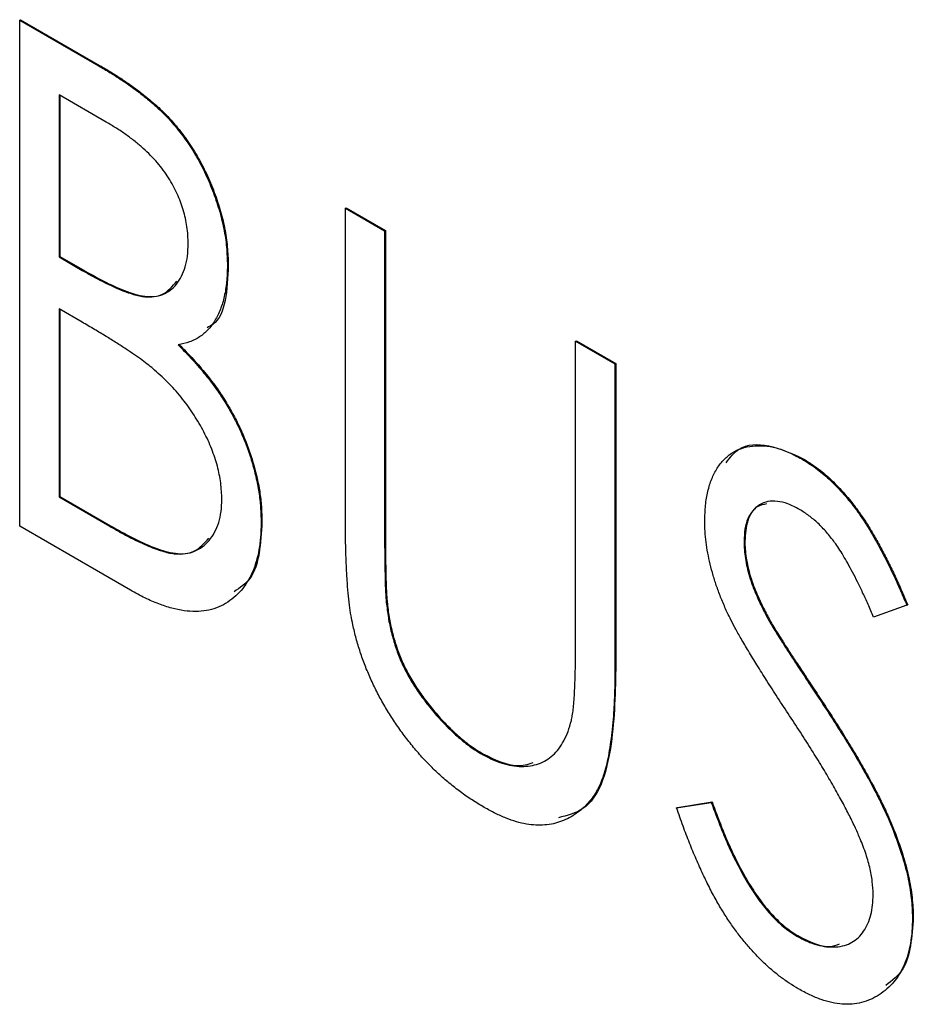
# Model space of a CAD drawing. Header units: millimetres. Extents: x 0 to 420, y 0 to 297.
# Tile 13 of 19: x 328.22 to 330.13, y 216.08 to 218.18. Entities that reach past the tile are written whole.
import ezdxf

# ---------------------------------------------------------------- set-up
doc = ezdxf.new("R2010")
doc.units = ezdxf.units.MM

msp = doc.modelspace()

# ---------------------------------------------------------------- linework, layer by layer
at = {"color": 7, "linetype": 'Continuous', "lineweight": 25}
for p, q in [((328.2227, 218.1827), (328.2245, 218.1837)), ((328.2227, 218.1827), (328.3915, 218.0852)), ((328.2227, 217.1025), (328.2227, 218.1827)), ((328.2245, 218.1837), (328.3933, 218.0862)), ((328.3915, 218.0852), (328.3933, 218.0862)), ((328.4075, 217.9652), (328.3067, 218.0234)), ((328.3067, 218.0234), (328.3067, 217.6772)), ((328.3084, 218.0224), (328.3084, 217.6782)), ((328.9183, 217.7811), (328.9201, 217.7821)), ((328.9183, 217.7811), (329.0022, 217.7327)), ((328.9183, 217.1287), (328.9183, 217.7811)), ((328.9201, 217.7821), (329.004, 217.7337)), ((329.0022, 217.7327), (329.004, 217.7337)), ((329.0022, 217.7327), (329.0022, 217.0854)), ((329.004, 217.7337), (329.004, 217.0865)), ((328.3067, 217.6772), (328.3084, 217.6782)), ((328.3067, 217.6772), (328.3565, 217.6484)), ((328.3084, 217.6782), (328.3583, 217.6494)), ((328.3565, 217.6484), (328.3583, 217.6494)), ((328.6664, 217.6588), (328.6682, 217.6599)), ((328.3559, 217.538), (328.3067, 217.5664)), ((328.3067, 217.5664), (328.3067, 217.1648)), ((328.3084, 217.5654), (328.3084, 217.1658)), ((329.41, 217.4973), (329.4118, 217.4983)), ((329.41, 216.8501), (329.41, 217.4973)), ((329.41, 217.4973), (329.494, 217.4488)), ((329.4118, 217.4983), (329.4957, 217.4498)), ((329.494, 217.4488), (329.4957, 217.4498)), ((329.494, 217.4488), (329.494, 216.7964)), ((329.4957, 217.4498), (329.4957, 216.7974)), ((329.8933, 217.246), (329.895, 217.247)), ((328.3067, 217.1648), (328.3084, 217.1658)), ((328.3067, 217.1648), (328.415, 217.1023)), ((328.3084, 217.1658), (328.4167, 217.1033)), ((328.4592, 216.9659), (328.2227, 217.1025)), ((328.415, 217.1023), (328.4167, 217.1033)), ((328.7384, 217.1114), (328.7402, 217.1124)), ((329.0022, 217.0854), (329.004, 217.0865)), ((329.7698, 217.0697), (329.7716, 217.0707)), ((329.0058, 216.9397), (329.0076, 216.9407)), ((330.1176, 216.9336), (330.0466, 216.9082)), ((330.1176, 216.9336), (330.1193, 216.9347)), ((329.8241, 216.8988), (329.8259, 216.8998)), ((329.494, 216.7964), (329.4957, 216.7974)), ((329.9351, 216.7272), (329.9368, 216.7282)), ((329.2102, 216.6155), (329.212, 216.6165)), ((329.6259, 216.5008), (329.6999, 216.5128)), ((329.6276, 216.5018), (329.7017, 216.5139)), ((329.6999, 216.5128), (329.7017, 216.5139)), ((329.6259, 216.5008), (329.6276, 216.5018)), ((330.1296, 216.2663), (330.1313, 216.2673)), ((329.8826, 216.2273), (329.8844, 216.2283))]:
    msp.add_line(p, q, dxfattribs=at)
for points, knots in [([(328.3915, 218.0852), (328.3998, 218.0804), (328.4158, 218.0711), (328.4391, 218.056), (328.461, 218.0411), (328.4813, 218.0258), (328.5002, 218.0107), (328.5176, 217.9955), (328.5335, 217.9801), (328.5526, 217.9593), (328.5743, 217.932), (328.5979, 217.8968), (328.6181, 217.8588), (328.6353, 217.819), (328.649, 217.7783), (328.6594, 217.7375), (328.6652, 217.6974), (328.666, 217.6718), (328.6664, 217.6588)], [0, 0, 0, 0, 0.060411, 0.117245, 0.171021, 0.220982, 0.268098, 0.311607, 0.352705, 0.391223, 0.464448, 0.5367, 0.610578, 0.686475, 0.763836, 0.840678, 0.919304, 1, 1, 1, 1]), ([(328.3933, 218.0862), (328.4016, 218.0814), (328.4176, 218.0721), (328.4409, 218.057), (328.4627, 218.0422), (328.4831, 218.0268), (328.5019, 218.0117), (328.5194, 217.9965), (328.5353, 217.9811), (328.5544, 217.9603), (328.5761, 217.933), (328.5996, 217.8978), (328.6199, 217.8598), (328.6371, 217.82), (328.6508, 217.7793), (328.6612, 217.7385), (328.6669, 217.6984), (328.6678, 217.6728), (328.6682, 217.6599)], [0, 0, 0, 0, 0.060411, 0.117245, 0.171021, 0.220982, 0.268098, 0.311607, 0.352705, 0.391223, 0.464448, 0.5367, 0.610578, 0.686475, 0.763836, 0.840678, 0.919304, 1, 1, 1, 1]), ([(328.5825, 217.7054), (328.5824, 217.7114), (328.5823, 217.7232), (328.5801, 217.7416), (328.577, 217.7596), (328.5722, 217.7774), (328.5665, 217.795), (328.5593, 217.8123), (328.5506, 217.8293), (328.5408, 217.8463), (328.5295, 217.8627), (328.5166, 217.879), (328.5021, 217.8942), (328.4862, 217.9097), (328.4687, 217.9241), (328.4497, 217.9386), (328.4291, 217.9524), (328.4148, 217.9608), (328.4075, 217.9652)], [0, 0, 0, 0, 0.06133, 0.120228, 0.176295, 0.231183, 0.28436, 0.336804, 0.390319, 0.444102, 0.499931, 0.558187, 0.620048, 0.685431, 0.755834, 0.832075, 0.912837, 1, 1, 1, 1]), ([(328.3565, 217.6484), (328.3638, 217.6443), (328.3779, 217.6364), (328.3984, 217.6253), (328.4173, 217.6163), (328.4348, 217.6082), (328.4507, 217.602), (328.4651, 217.5974), (328.4782, 217.5938), (328.4932, 217.5918), (328.5104, 217.5917), (328.5285, 217.5968), (328.5447, 217.6054), (328.558, 217.6188), (328.569, 217.6356), (328.5768, 217.6558), (328.5817, 217.679), (328.5822, 217.6965), (328.5825, 217.7054)], [0, 0, 0, 0, 0.069184, 0.133671, 0.193573, 0.248874, 0.299806, 0.346427, 0.38874, 0.427283, 0.498939, 0.569184, 0.639423, 0.710845, 0.782802, 0.854631, 0.925945, 1, 1, 1, 1]), ([(328.3583, 217.6494), (328.3876, 217.6331), (328.4458, 217.6006), (328.5236, 217.5837), (328.5489, 217.6145), (328.5581, 217.6257)], [0, 0, 0, 0, 0.391762, 0.779301, 1, 1, 1, 1]), ([(328.6664, 217.6588), (328.6661, 217.6471), (328.6655, 217.624), (328.6602, 217.5928), (328.6521, 217.5648), (328.6402, 217.541), (328.6254, 217.5208), (328.6071, 217.5056), (328.5857, 217.4948), (328.5694, 217.4915), (328.5611, 217.4898)], [0, 0, 0, 0, 0.131479, 0.258232, 0.38261, 0.506215, 0.627933, 0.750087, 0.872821, 1, 1, 1, 1]), ([(328.6682, 217.6599), (328.6659, 217.6069), (328.6633, 217.547), (328.6273, 217.5283), (328.6231, 217.5261)], [0, 0, 0, 0, 0.883266, 1, 1, 1, 1]), ([(328.5107, 217.4358), (328.5067, 217.4392), (328.498, 217.4465), (328.4838, 217.4572), (328.4675, 217.4688), (328.4491, 217.481), (328.4288, 217.4944), (328.4064, 217.508), (328.3819, 217.5229), (328.3648, 217.5328), (328.3559, 217.538)], [0, 0, 0, 0, 0.0801407, 0.1716876, 0.2772386, 0.3957503, 0.527398, 0.670909, 0.828844, 1, 1, 1, 1]), ([(328.5611, 217.4898), (328.5716, 217.4791), (328.5916, 217.4586), (328.619, 217.4266), (328.6429, 217.3957), (328.6629, 217.3651), (328.68, 217.3347), (328.6953, 217.304), (328.7081, 217.2723), (328.7191, 217.2399), (328.7275, 217.2074), (328.7341, 217.1747), (328.7375, 217.1426), (328.7381, 217.1219), (328.7384, 217.1114)], [0, 0, 0, 0, 0.105094, 0.200987, 0.288426, 0.36794, 0.443759, 0.519243, 0.59631, 0.674393, 0.754077, 0.833933, 0.916123, 1, 1, 1, 1]), ([(328.5629, 217.4909), (328.5733, 217.4801), (328.5933, 217.4596), (328.6208, 217.4277), (328.6446, 217.3968), (328.6647, 217.3662), (328.6818, 217.3358), (328.697, 217.305), (328.7098, 217.2733), (328.7208, 217.2409), (328.7293, 217.2084), (328.7359, 217.1757), (328.7393, 217.1437), (328.7399, 217.1229), (328.7402, 217.1124)], [0, 0, 0, 0, 0.105094, 0.200987, 0.288426, 0.36794, 0.443759, 0.519243, 0.59631, 0.674393, 0.754077, 0.833933, 0.916123, 1, 1, 1, 1]), ([(328.6545, 217.1598), (328.654, 217.1714), (328.6531, 217.1941), (328.6457, 217.2305), (328.6335, 217.2673), (328.6165, 217.3042), (328.5955, 217.3403), (328.5707, 217.3749), (328.5421, 217.4073), (328.5214, 217.4261), (328.5107, 217.4358)], [0, 0, 0, 0, 0.122978, 0.241496, 0.358865, 0.47987, 0.603747, 0.728862, 0.860622, 1, 1, 1, 1]), ([(329.6858, 217.1136), (329.6862, 217.1249), (329.6868, 217.1471), (329.692, 217.177), (329.7003, 217.2038), (329.7118, 217.2268), (329.7267, 217.2454), (329.7441, 217.2602), (329.7647, 217.2693), (329.7874, 217.2744), (329.8122, 217.2745), (329.8382, 217.2704), (329.8655, 217.2607), (329.884, 217.2509), (329.8933, 217.246)], [0, 0, 0, 0, 0.088291, 0.174419, 0.258423, 0.342317, 0.425287, 0.506935, 0.587922, 0.670559, 0.753145, 0.834844, 0.916686, 1, 1, 1, 1]), ([(329.7315, 217.2378), (329.7399, 217.2489), (329.7614, 217.2768), (329.8218, 217.28), (329.8706, 217.258), (329.895, 217.247)], [0, 0, 0, 0, 0.2465209, 0.6233713, 1, 1, 1, 1]), ([(329.8933, 217.246), (329.9032, 217.2398), (329.923, 217.2275), (329.9521, 217.203), (329.98, 217.1744), (330.0025, 217.1472), (330.02, 217.1227), (330.0336, 217.1022), (330.047, 217.0792), (330.0609, 217.0544), (330.0749, 217.0272), (330.0892, 216.998), (330.1034, 216.9665), (330.1127, 216.9448), (330.1176, 216.9336)], [0, 0, 0, 0, 0.103822, 0.205919, 0.309231, 0.415653, 0.47222, 0.532858, 0.597819, 0.667857, 0.743177, 0.823448, 0.908942, 1, 1, 1, 1]), ([(329.895, 217.247), (329.905, 217.2408), (329.9248, 217.2285), (329.9538, 217.2041), (329.9818, 217.1754), (330.0043, 217.1482), (330.0218, 217.1238), (330.0353, 217.1032), (330.0487, 217.0803), (330.0627, 217.0554), (330.0766, 217.0282), (330.091, 216.999), (330.1051, 216.9675), (330.1145, 216.9458), (330.1193, 216.9347)], [0, 0, 0, 0, 0.103822, 0.205919, 0.309231, 0.415653, 0.47222, 0.532858, 0.597819, 0.667857, 0.743177, 0.823448, 0.908942, 1, 1, 1, 1]), ([(328.415, 217.1023), (328.4227, 217.0979), (328.4376, 217.0895), (328.4592, 217.0778), (328.4792, 217.068), (328.4976, 217.06), (328.5144, 217.0532), (328.5296, 217.0483), (328.5432, 217.045), (328.5591, 217.0427), (328.577, 217.043), (328.5962, 217.0483), (328.6133, 217.0576), (328.6278, 217.0715), (328.6394, 217.089), (328.6483, 217.1095), (328.6535, 217.1332), (328.6541, 217.1509), (328.6545, 217.1598)], [0, 0, 0, 0, 0.069807, 0.134579, 0.194415, 0.250549, 0.301262, 0.347969, 0.390185, 0.42866, 0.500914, 0.571392, 0.642245, 0.714971, 0.787795, 0.858561, 0.928895, 1, 1, 1, 1]), ([(329.8884, 217.138), (329.88, 217.1425), (329.8639, 217.1511), (329.8409, 217.1563), (329.8202, 217.1559), (329.8025, 217.1486), (329.788, 217.1362), (329.7772, 217.1189), (329.7709, 217.0965), (329.7702, 217.0788), (329.7698, 217.0697)], [0, 0, 0, 0, 0.133507, 0.258557, 0.380724, 0.504971, 0.628085, 0.748901, 0.871477, 1, 1, 1, 1]), ([(329.818, 217.1501), (329.8109, 217.1487), (329.7923, 217.145), (329.7751, 217.1161), (329.7727, 217.0858), (329.7716, 217.0707)], [0, 0, 0, 0, 0.236605, 0.61813, 1, 1, 1, 1]), ([(330.0466, 216.9082), (330.0426, 216.9173), (330.035, 216.9348), (330.0235, 216.9599), (330.0125, 216.9829), (330.0018, 217.0038), (329.9917, 217.0227), (329.9819, 217.0396), (329.9727, 217.0545), (329.9609, 217.0714), (329.9462, 217.0898), (329.9277, 217.1092), (329.9083, 217.1255), (329.895, 217.1338), (329.8884, 217.138)], [0, 0, 0, 0, 0.102557, 0.196911, 0.284395, 0.364416, 0.437215, 0.503536, 0.563602, 0.61645, 0.714669, 0.808954, 0.904132, 1, 1, 1, 1]), ([(328.9342, 216.8919), (328.9329, 216.8984), (328.93, 216.9125), (328.9271, 216.9349), (328.9242, 216.9603), (328.922, 216.9885), (328.9204, 217.0194), (328.9191, 217.0534), (328.9184, 217.0902), (328.9183, 217.1155), (328.9183, 217.1287)], [0, 0, 0, 0, 0.077936, 0.169149, 0.274074, 0.391816, 0.523462, 0.668216, 0.827041, 1, 1, 1, 1]), ([(328.4167, 217.1033), (328.4475, 217.0861), (328.5087, 217.0519), (328.5898, 217.0347), (328.6169, 217.0659), (328.6265, 217.077)], [0, 0, 0, 0, 0.393425, 0.78265, 1, 1, 1, 1]), ([(328.7384, 217.1114), (328.7382, 217.101), (328.7378, 217.0804), (328.7342, 217.0521), (328.7282, 217.0265), (328.7199, 217.0033), (328.7091, 216.9828), (328.696, 216.9648), (328.6804, 216.9496), (328.6628, 216.937), (328.6432, 216.9275), (328.6218, 216.9215), (328.5985, 216.9199), (328.5738, 216.9214), (328.5474, 216.9269), (328.5194, 216.9363), (328.4899, 216.9488), (328.4696, 216.9601), (328.4592, 216.9659)], [0, 0, 0, 0, 0.0633629, 0.1246272, 0.184367, 0.243059, 0.3018438, 0.3613377, 0.4211797, 0.4829026, 0.5445951, 0.6059988, 0.6673673, 0.7294911, 0.7932578, 0.8593414, 0.927971, 1, 1, 1, 1]), ([(328.7402, 217.1124), (328.7374, 217.0657), (328.7335, 216.9977), (328.6932, 216.9708), (328.6806, 216.9624)], [0, 0, 0, 0, 0.687627, 1, 1, 1, 1]), ([(329.7319, 216.9226), (329.7282, 216.9311), (329.7209, 216.9478), (329.7115, 216.9728), (329.7036, 216.9974), (329.6973, 217.0215), (329.6922, 217.0453), (329.6883, 217.0687), (329.6863, 217.0915), (329.686, 217.1063), (329.6858, 217.1136)], [0, 0, 0, 0, 0.130877, 0.257719, 0.382316, 0.506626, 0.628302, 0.751527, 0.87547, 1, 1, 1, 1]), ([(329.0022, 217.0854), (329.0022, 217.0763), (329.0022, 217.0589), (329.0024, 217.0341), (329.0028, 217.0119), (329.0032, 216.9923), (329.0034, 216.9756), (329.0043, 216.9612), (329.0049, 216.9496), (329.0055, 216.9427), (329.0058, 216.9397)], [0, 0, 0, 0, 0.191105, 0.362655, 0.516171, 0.650128, 0.766034, 0.862527, 0.941006, 1, 1, 1, 1]), ([(329.004, 217.0865), (329.004, 217.0773), (329.004, 217.0599), (329.0041, 217.0351), (329.0045, 217.0129), (329.005, 216.9933), (329.0052, 216.9766), (329.006, 216.9622), (329.0067, 216.9506), (329.0073, 216.9437), (329.0076, 216.9407)], [0, 0, 0, 0, 0.191105, 0.362655, 0.516171, 0.650128, 0.766034, 0.862527, 0.941006, 1, 1, 1, 1]), ([(329.7698, 217.0697), (329.7699, 217.0639), (329.7702, 217.0521), (329.7726, 217.0336), (329.7761, 217.0146), (329.7812, 216.9947), (329.7885, 216.9733), (329.7982, 216.9502), (329.8101, 216.9251), (329.8193, 216.9078), (329.8241, 216.8988)], [0, 0, 0, 0, 0.110385, 0.220503, 0.331137, 0.443585, 0.563154, 0.695062, 0.839762, 1, 1, 1, 1]), ([(329.7716, 217.0707), (329.7717, 217.0649), (329.772, 217.0532), (329.7744, 217.0346), (329.7779, 217.0156), (329.783, 216.9957), (329.7903, 216.9743), (329.8, 216.9513), (329.8119, 216.9261), (329.8211, 216.9089), (329.8259, 216.8998)], [0, 0, 0, 0, 0.110385, 0.220503, 0.331137, 0.443585, 0.563154, 0.695062, 0.839762, 1, 1, 1, 1]), ([(329.0058, 216.9397), (329.0071, 216.9288), (329.0095, 216.9078), (329.016, 216.876), (329.025, 216.8455), (329.0358, 216.816), (329.0499, 216.7871), (329.0669, 216.7584), (329.0873, 216.7298), (329.1101, 216.7015), (329.1347, 216.6749), (329.1598, 216.6513), (329.185, 216.631), (329.2019, 216.6206), (329.2102, 216.6155)], [0, 0, 0, 0, 0.0889375, 0.1727267, 0.251185, 0.3263801, 0.4009876, 0.479456, 0.5624606, 0.6520321, 0.742988, 0.8310174, 0.9158505, 1, 1, 1, 1]), ([(329.0076, 216.9407), (329.0088, 216.9299), (329.0113, 216.9088), (329.0178, 216.877), (329.0267, 216.8465), (329.0375, 216.817), (329.0517, 216.7882), (329.0686, 216.7594), (329.089, 216.7308), (329.1118, 216.7025), (329.1364, 216.676), (329.1615, 216.6523), (329.1868, 216.632), (329.2036, 216.6216), (329.212, 216.6165)], [0, 0, 0, 0, 0.0889375, 0.1727267, 0.251185, 0.3263801, 0.4009876, 0.479456, 0.5624606, 0.6520321, 0.742988, 0.8310174, 0.9158505, 1, 1, 1, 1]), ([(329.8672, 216.6975), (329.8586, 216.7106), (329.842, 216.7358), (329.8187, 216.772), (329.798, 216.8051), (329.7798, 216.8348), (329.7641, 216.8614), (329.7508, 216.8846), (329.7403, 216.9046), (329.7345, 216.917), (329.7319, 216.9226)], [0, 0, 0, 0, 0.179535, 0.344506, 0.492131, 0.62464, 0.742099, 0.843179, 0.92954, 1, 1, 1, 1]), ([(329.2149, 216.502), (329.2063, 216.5072), (329.1894, 216.5174), (329.1644, 216.5346), (329.1405, 216.5535), (329.1173, 216.5734), (329.0952, 216.5952), (329.074, 216.618), (329.0538, 216.6425), (329.0345, 216.6681), (329.0166, 216.6946), (329.0002, 216.7218), (328.9851, 216.7492), (328.9719, 216.7771), (328.9599, 216.8053), (328.9499, 216.8339), (328.9409, 216.8629), (328.9365, 216.8822), (328.9342, 216.8919)], [0, 0, 0, 0, 0.069994, 0.137225, 0.203144, 0.267439, 0.330757, 0.392722, 0.455101, 0.517382, 0.579131, 0.639383, 0.69929, 0.758596, 0.817649, 0.877496, 0.938128, 1, 1, 1, 1]), ([(329.8241, 216.8988), (329.8259, 216.8956), (329.8302, 216.8881), (329.8381, 216.8755), (329.8484, 216.8592), (329.861, 216.8396), (329.876, 216.8163), (329.8937, 216.7898), (329.9135, 216.7596), (329.9276, 216.7384), (329.9351, 216.7272)], [0, 0, 0, 0, 0.053039, 0.126288, 0.218872, 0.334457, 0.469409, 0.625738, 0.802267, 1, 1, 1, 1]), ([(329.8259, 216.8998), (329.8277, 216.8966), (329.832, 216.8891), (329.8399, 216.8765), (329.8501, 216.8603), (329.8628, 216.8406), (329.8778, 216.8173), (329.8955, 216.7908), (329.9153, 216.7606), (329.9294, 216.7394), (329.9368, 216.7282)], [0, 0, 0, 0, 0.053039, 0.126288, 0.218872, 0.334457, 0.469409, 0.625738, 0.802267, 1, 1, 1, 1]), ([(329.401, 216.6875), (329.4017, 216.6909), (329.4033, 216.6985), (329.4052, 216.7118), (329.4065, 216.728), (329.4079, 216.7468), (329.4087, 216.7686), (329.4096, 216.7932), (329.4098, 216.8207), (329.41, 216.84), (329.41, 216.85)], [0, 0, 0, 0, 0.069596, 0.155423, 0.257515, 0.37358, 0.506166, 0.6554, 0.819993, 1, 1, 1, 1]), ([(329.494, 216.7964), (329.4939, 216.7847), (329.4938, 216.7618), (329.4926, 216.7289), (329.491, 216.6979), (329.4886, 216.6691), (329.4851, 216.6427), (329.4812, 216.6183), (329.4769, 216.5957), (329.4713, 216.5756), (329.465, 216.557), (329.457, 216.5404), (329.4479, 216.525), (329.437, 216.5116), (329.4252, 216.4991), (329.4115, 216.4888), (329.3966, 216.4797), (329.3804, 216.4722), (329.363, 216.4668), (329.3444, 216.4642), (329.3251, 216.4638), (329.3049, 216.466), (329.2836, 216.4713), (329.2615, 216.4788), (329.2385, 216.489), (329.2229, 216.4976), (329.2149, 216.502)], [0, 0, 0, 0, 0.055741, 0.108782, 0.159483, 0.20722, 0.252436, 0.295103, 0.335609, 0.373517, 0.409957, 0.446416, 0.482967, 0.519684, 0.557168, 0.594999, 0.634172, 0.674127, 0.714136, 0.754079, 0.793688, 0.83312, 0.873373, 0.914549, 0.95654, 1, 1, 1, 1]), ([(329.4957, 216.7974), (329.4944, 216.7398), (329.4917, 216.625), (329.4523, 216.4998), (329.3919, 216.4847), (329.3732, 216.48)], [0, 0, 0, 0, 0.410745, 0.817309, 1, 1, 1, 1]), ([(329.9351, 216.7272), (329.944, 216.7135), (329.9614, 216.6869), (329.986, 216.6477), (330.0086, 216.6106), (330.0288, 216.5754), (330.0469, 216.5422), (330.0627, 216.5109), (330.0765, 216.4816), (330.0914, 216.4456), (330.1066, 216.4031), (330.12, 216.3544), (330.128, 216.3085), (330.129, 216.2803), (330.1296, 216.2663)], [0, 0, 0, 0, 0.093761, 0.181614, 0.264342, 0.341677, 0.41338, 0.479975, 0.541968, 0.599292, 0.705911, 0.807015, 0.904485, 1, 1, 1, 1]), ([(329.9368, 216.7282), (329.9458, 216.7145), (329.9632, 216.688), (329.9878, 216.6488), (330.0103, 216.6116), (330.0305, 216.5764), (330.0487, 216.5432), (330.0644, 216.512), (330.0782, 216.4827), (330.0932, 216.4467), (330.1083, 216.4042), (330.1217, 216.3555), (330.1297, 216.3096), (330.1308, 216.2813), (330.1313, 216.2673)], [0, 0, 0, 0, 0.093761, 0.181614, 0.264342, 0.341677, 0.41338, 0.479975, 0.541968, 0.599292, 0.705911, 0.807015, 0.904485, 1, 1, 1, 1]), ([(330.016, 216.4394), (330.0123, 216.4477), (330.0046, 216.4651), (329.9912, 216.4921), (329.9757, 216.5212), (329.9582, 216.5524), (329.9384, 216.5857), (329.9167, 216.6212), (329.8928, 216.6588), (329.876, 216.6843), (329.8672, 216.6975)], [0, 0, 0, 0, 0.092213, 0.193119, 0.303009, 0.423363, 0.552489, 0.69176, 0.840671, 1, 1, 1, 1]), ([(329.2102, 216.6155), (329.2175, 216.6116), (329.2319, 216.6039), (329.2533, 216.5957), (329.2741, 216.591), (329.2945, 216.5889), (329.3135, 216.5904), (329.3314, 216.5947), (329.3475, 216.6023), (329.3619, 216.613), (329.3746, 216.6269), (329.3853, 216.6441), (329.3945, 216.6641), (329.3988, 216.6796), (329.401, 216.6875)], [0, 0, 0, 0, 0.081412, 0.161686, 0.242811, 0.324775, 0.407586, 0.488453, 0.56979, 0.650718, 0.733306, 0.819186, 0.907133, 1, 1, 1, 1]), ([(329.212, 216.6165), (329.2375, 216.6041), (329.2771, 216.5849), (329.3082, 216.5942), (329.3192, 216.5976)], [0, 0, 0, 0, 0.64519, 1, 1, 1, 1]), ([(329.6999, 216.5128), (329.7065, 216.4949), (329.719, 216.4606), (329.7398, 216.4117), (329.7615, 216.368), (329.784, 216.3293), (329.8074, 216.2957), (329.8317, 216.2673), (329.8569, 216.2438), (329.874, 216.2328), (329.8826, 216.2273)], [0, 0, 0, 0, 0.165307, 0.315251, 0.451801, 0.576089, 0.690151, 0.796612, 0.898685, 1, 1, 1, 1]), ([(329.7017, 216.5139), (329.7082, 216.4959), (329.7207, 216.4616), (329.7415, 216.4127), (329.7633, 216.369), (329.7858, 216.3303), (329.8092, 216.2967), (329.8335, 216.2683), (329.8587, 216.2448), (329.8758, 216.2338), (329.8844, 216.2283)], [0, 0, 0, 0, 0.165307, 0.315251, 0.451801, 0.576089, 0.690151, 0.796612, 0.898685, 1, 1, 1, 1]), ([(329.8856, 216.1148), (329.8792, 216.1187), (329.8664, 216.1264), (329.8474, 216.1401), (329.8288, 216.1548), (329.8108, 216.1714), (329.7932, 216.1892), (329.776, 216.2084), (329.7593, 216.2291), (329.743, 216.2513), (329.7271, 216.2754), (329.7116, 216.3014), (329.6964, 216.3296), (329.6817, 216.3598), (329.6672, 216.3921), (329.653, 216.4264), (329.6391, 216.4629), (329.6304, 216.4879), (329.6259, 216.5008)], [0, 0, 0, 0, 0.055089, 0.109447, 0.163323, 0.216767, 0.269874, 0.324148, 0.378969, 0.434708, 0.492467, 0.553707, 0.618022, 0.686132, 0.757893, 0.834258, 0.914668, 1, 1, 1, 1]), ([(330.0456, 216.3163), (330.0452, 216.3255), (330.0444, 216.3441), (330.0389, 216.3743), (330.0293, 216.4064), (330.0205, 216.4282), (330.016, 216.4394)], [0, 0, 0, 0, 0.238336, 0.482311, 0.73314, 1, 1, 1, 1]), ([(329.8826, 216.2273), (329.8899, 216.2234), (329.9045, 216.2155), (329.9258, 216.2082), (329.9465, 216.2041), (329.9661, 216.2038), (329.9845, 216.2065), (330.0005, 216.2136), (330.0144, 216.2235), (330.0256, 216.2374), (330.0346, 216.2537), (330.0409, 216.2724), (330.0449, 216.2932), (330.0454, 216.3085), (330.0456, 216.3163)], [0, 0, 0, 0, 0.086779, 0.172012, 0.257, 0.344091, 0.430347, 0.513787, 0.595624, 0.677565, 0.75969, 0.839996, 0.919133, 1, 1, 1, 1]), ([(330.1296, 216.2663), (330.1294, 216.2567), (330.129, 216.2378), (330.1254, 216.2117), (330.1201, 216.1874), (330.1121, 216.1659), (330.1022, 216.1461), (330.0897, 216.1291), (330.0752, 216.1141), (330.0587, 216.1016), (330.0406, 216.0917), (330.0213, 216.0852), (330.0011, 216.0816), (329.9798, 216.0818), (329.9576, 216.0851), (329.9345, 216.0915), (329.9103, 216.1012), (329.8939, 216.1102), (329.8856, 216.1148)], [0, 0, 0, 0, 0.064367, 0.127345, 0.188922, 0.250384, 0.312021, 0.374404, 0.437663, 0.502985, 0.567803, 0.63098, 0.692076, 0.752595, 0.813028, 0.874016, 0.936113, 1, 1, 1, 1]), ([(330.1313, 216.2673), (330.1284, 216.2258), (330.1239, 216.1608), (330.0862, 216.1323), (330.0727, 216.122)], [0, 0, 0, 0, 0.640383, 1, 1, 1, 1]), ([(329.8844, 216.2283), (329.9088, 216.216), (329.942, 216.1992), (329.967, 216.2083), (329.9735, 216.2107)], [0, 0, 0, 0, 0.736866, 1, 1, 1, 1])]:
    msp.add_open_spline(points, degree=3, knots=knots, dxfattribs=at)

doc.saveas('drawing.dxf')
